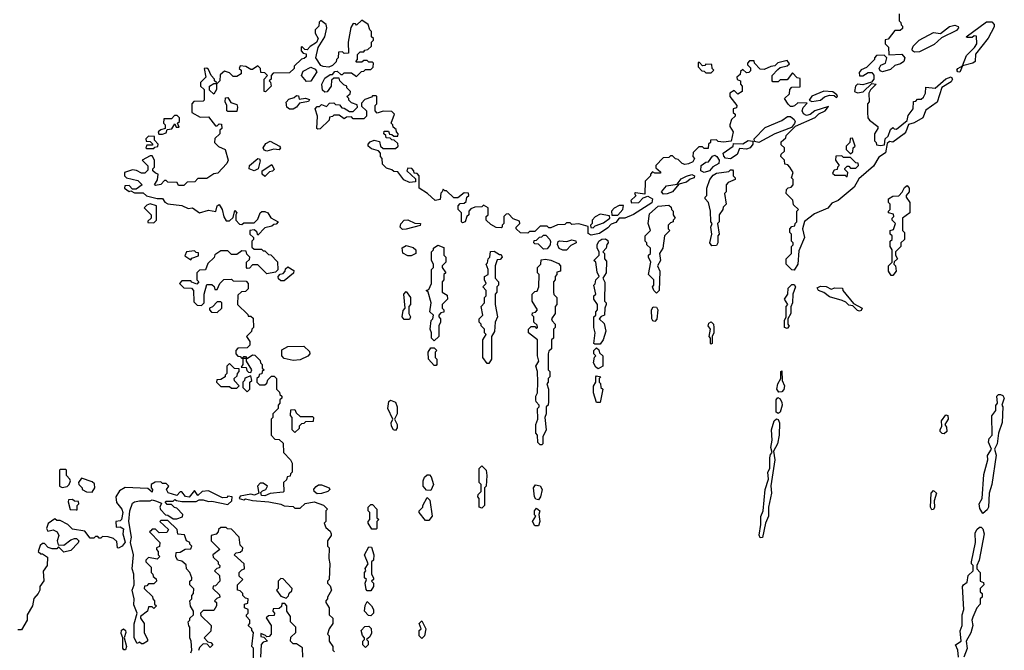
# Model space of a CAD drawing. Extents: x 2640764 to 2777785, y 718840 to 815082.
# Tile 141 of 148: x 2740995 to 2746576, y 793103 to 796682. Entities that reach past the tile are written whole.
import ezdxf

# ---------------------------------------------------------------- set-up
doc = ezdxf.new("R2010")
doc.units = 0

msp = doc.modelspace()

# ---------------------------------------------------------------- linework, layer by layer
at = {"layer": '0CON10XD'}
for points in [[(2744810, 795875), (2744787, 795863), (2744765, 795860), (2744750, 795865), (2744728.3, 795888.3), (2744711.7, 795891.7), (2744695, 795910), (2744685, 795910), (2744675, 795900), (2744641.7, 795898.3), (2744600, 795855), (2744601.7, 795841.7), (2744628.3, 795818.3), (2744628.3, 795811.7), (2744595, 795810), (2744581.7, 795818.3), (2744570, 795805), (2744570, 795795), (2744540, 795765), (2744538.3, 795691.7), (2744485, 795700), (2744480, 795695), (2744487, 795683), (2744460, 795655), (2744463, 795643), (2744505, 795643.8), (2744530, 795670), (2744555, 795680), (2744582.5, 795665), (2744578.3, 795641.7), (2744474.4, 795575.6), (2744425, 795555.8), (2744393.6, 795556.4), (2744375, 795531.2), (2744347.7, 795522.3), (2744329.4, 795500.6), (2744281.2, 795468.8), (2744235, 795460), (2744218.3, 795468.3), (2744218.3, 795508.3), (2744165, 795522.5), (2744125, 795520), (2744115, 795530), (2744095, 795530), (2744085, 795520), (2744043, 795517), (2744005, 795500), (2743995, 795500), (2743985, 795510), (2743945, 795510), (2743915, 795480), (2743885, 795480), (2743875, 795470), (2743833, 795473), (2743810, 795495), (2743810, 795505), (2743830, 795525), (2743828.3, 795538.3), (2743791.7, 795551.7), (2743765, 795580), (2743751.7, 795578.3), (2743740, 795565), (2743740, 795525), (2743730, 795515), (2743730, 795505), (2743725, 795500), (2743695, 795502.5), (2743665, 795520), (2743640, 795545), (2743640, 795565), (2743650, 795575), (2743650, 795615), (2743625, 795630), (2743615, 795620), (2743575, 795617.5), (2743551.7, 795608.3), (2743540, 795595), (2743540, 795575), (2743530, 795565), (2743520, 795535), (2743505, 795530), (2743500, 795535), (2743500, 795585), (2743480, 795605), (2743480, 795625), (2743491.7, 795638.3), (2743515, 795640), (2743525, 795650), (2743530, 795675), (2743540, 795685), (2743538.3, 795698.3), (2743515, 795700), (2743478.3, 795671.7), (2743455, 795670), (2743415, 795710), (2743405, 795710), (2743395, 795720), (2743390, 795705), (2743383, 795697), (2743378.3, 795661.7), (2743350, 795655), (2743306.4, 795696.4), (2743260, 795725), (2743260, 795795), (2743248.3, 795808.3), (2743231.7, 795811.7), (2743230, 795825), (2743218.3, 795838.3), (2743195, 795840), (2743190, 795825), (2743238.3, 795778.3), (2743238.3, 795761.7), (2743205, 795757.5), (2743173, 795773), (2743138.3, 795818.3), (2743115, 795820), (2743105, 795830), (2743075, 795840), (2743051.7, 795861.7), (2743050, 795895), (2743040, 795905), (2743040, 795925), (2743028.3, 795938.3), (2742988.3, 795948.3), (2742970, 795965), (2742970, 795975), (2742981.7, 795988.3), (2743005, 795997.5), (2743035, 795990), (2743040, 795965), (2743055, 795950), (2743125, 795950), (2743140, 795965), (2743138.3, 795978.3), (2743118.3, 795998.3), (2743105, 796000), (2743095, 796010), (2743071.7, 796011.7), (2743070, 796025), (2743060, 796035), (2743061.7, 796048.3), (2743085, 796050), (2743091.7, 796031.7), (2743105, 796030), (2743115, 796020), (2743138.3, 796021.7), (2743140, 796035), (2743130, 796045), (2743128.3, 796058.3), (2743111.7, 796071.7), (2743110, 796085), (2743100, 796095), (2743120, 796145), (2743105, 796160), (2743055, 796162.5), (2743021.7, 796151.7), (2743010, 796165), (2743010, 796195), (2743020, 796205), (2743020, 796245), (2743015, 796250), (2742995, 796250), (2742988.3, 796241.7), (2742951.7, 796228.3), (2742931.7, 796208.3), (2742931.7, 796191.7), (2742960, 796165), (2742960, 796135), (2742945, 796120), (2742885, 796120), (2742875, 796130), (2742848.3, 796128.3), (2742835, 796120), (2742805, 796140), (2742775, 796140), (2742768.3, 796131.7), (2742751.7, 796128.3), (2742748.3, 796111.7), (2742698.3, 796061.7), (2742685, 796060), (2742680, 796065), (2742682.5, 796135), (2742670, 796175), (2742681.7, 796188.3), (2742695, 796190), (2742705, 796200), (2742735, 796190), (2742751.7, 796208.3), (2742775, 796210), (2742785, 796200), (2742808.3, 796198.3), (2742821.7, 796181.7), (2742835, 796180), (2742865, 796160), (2742885, 796160), (2742910, 796185), (2742908.3, 796198.3), (2742875, 796210), (2742860, 796225), (2742860, 796235), (2742850, 796245), (2742868.3, 796261.7), (2742870, 796275), (2742850, 796295), (2742850, 796305), (2742831.7, 796311.7), (2742810, 796335), (2742805, 796350), (2742775, 796350), (2742761.7, 796338.3), (2742760, 796305), (2742738.3, 796271.7), (2742725, 796270), (2742711.7, 796281.7), (2742707.5, 796315), (2742725, 796350), (2742755, 796370), (2742768.3, 796371.7), (2742781.7, 796388.3), (2742795, 796390), (2742815, 796370), (2742825, 796370), (2742835, 796380), (2742875, 796380), (2742905, 796360), (2742931.7, 796388.3), (2742945, 796390), (2742955, 796400), (2742985, 796400), (2742998.3, 796411.7), (2743000, 796435), (2742995, 796440), (2742975, 796440), (2742965, 796450), (2742945, 796450), (2742935, 796440), (2742905, 796440), (2742900, 796445), (2742910, 796455), (2742910, 796485), (2742925, 796500), (2742945, 796500), (2742951.7, 796508.3), (2742968.3, 796511.7), (2742988.3, 796531.7), (2742990, 796555), (2743000, 796565), (2743000, 796575), (2742990, 796585), (2742990, 796615), (2742980, 796625), (2742970, 796655), (2742935, 796680), (2742905, 796650), (2742898.3, 796658.3), (2742885, 796660), (2742873, 796637), (2742857.5, 796555), (2742858.3, 796491.7), (2742835, 796490), (2742825, 796500), (2742801.7, 796498.3), (2742800, 796465), (2742790, 796455), (2742788.3, 796441.7), (2742768.3, 796421.7), (2742746.7, 796413.3), (2742715, 796415.7), (2742702.1, 796422.1), (2742673.3, 796465), (2742686.7, 796523.3), (2742723.8, 796585), (2742736.2, 796635), (2742732.5, 796655), (2742702.5, 796677.5), (2742693, 796667), (2742690, 796645), (2742670, 796625), (2742670, 796605), (2742687.5, 796575), (2742678.3, 796551.7), (2742640.7, 796529.3), (2742625, 796510), (2742611.7, 796511.7), (2742595, 796530), (2742590, 796525), (2742590, 796505), (2742601.7, 796491.7), (2742618.3, 796488.3), (2742618.3, 796471.7), (2742608.3, 796461.7), (2742591.7, 796458.3), (2742551.7, 796418.3), (2742550, 796405), (2742525, 796380), (2742431.7, 796378.3), (2742420, 796365), (2742420, 796345), (2742410, 796335), (2742417, 796327), (2742420, 796305), (2742388.3, 796271.7), (2742380, 796275), (2742380, 796345), (2742400, 796365), (2742385, 796380), (2742361.7, 796381.7), (2742360, 796405), (2742345, 796420), (2742315, 796400), (2742305, 796400), (2742277, 796417), (2742245, 796420), (2742240, 796405), (2742250, 796395), (2742250, 796375), (2742225, 796360), (2742205, 796360), (2742185, 796380), (2742155, 796390), (2742131.7, 796368.3), (2742130, 796335), (2742110, 796315), (2742110, 796285), (2742095, 796260), (2742071.7, 796281.7), (2742070, 796305), (2742095, 796320), (2742110, 796320), (2742110, 796325), (2742100, 796335), (2742100, 796345), (2742080, 796365), (2742065, 796400), (2742055, 796407.5), (2742040, 796405), (2742050, 796355), (2742020, 796325), (2742020, 796305), (2742040, 796285), (2742040, 796225), (2742035, 796220), (2741981.7, 796218.3), (2741970, 796205), (2741970, 796155), (2742018.3, 796128.3), (2742065, 796130), (2742105, 796080), (2742115, 796080), (2742125, 796090), (2742138.3, 796088.3), (2742140, 796065), (2742130, 796055), (2742130, 796035), (2742101.7, 796008.3), (2742100, 795985), (2742121.7, 795961.7), (2742160, 795945), (2742177.5, 795885), (2742170, 795865), (2742118.3, 795811.7), (2742095, 795807.5), (2742055, 795780), (2742005, 795780), (2741988.3, 795761.7), (2741945, 795760), (2741925, 795740), (2741895, 795740), (2741887, 795757), (2741835, 795760), (2741825, 795770), (2741815, 795770), (2741795, 795747.5), (2741765, 795740), (2741760, 795745), (2741777, 795773), (2741780, 795805), (2741765, 795810), (2741750, 795825), (2741750, 795835), (2741760, 795845), (2741760, 795885), (2741745, 795910), (2741735, 795910), (2741690, 795885), (2741721.7, 795851.7), (2741721.7, 795828.3), (2741705, 795810), (2741685, 795810), (2741656.4, 795826.4), (2741635, 795830), (2741590, 795815), (2741590, 795795), (2741600, 795785), (2741665, 795770), (2741690, 795745), (2741655, 795720), (2741635, 795720), (2741615, 795740), (2741591.7, 795738.3), (2741590, 795725), (2741615, 795707.5), (2741625, 795710), (2741645, 795700), (2741695, 795700), (2741713, 795683), (2741775, 795667.5), (2741805, 795667.5), (2741817, 795647), (2741835, 795637.5), (2741915, 795627.5), (2741950.7, 795610.7), (2741975, 795613.3), (2742015, 795586.7), (2742065, 795600.8), (2742107, 795593), (2742113.8, 795625), (2742125, 795632.5), (2742143.3, 795605), (2742153, 795563), (2742165, 795540), (2742185, 795540), (2742205, 795560)], [(2745980, 796715), (2745980, 796675), (2745990, 796665), (2745991.7, 796651.7), (2746000, 796645), (2745998.3, 796631.7), (2745985, 796620), (2745955, 796620), (2745918.3, 796571.7), (2745901.7, 796568.3), (2745900, 796545), (2745920, 796525), (2745921.7, 796481.7), (2745995, 796486.7), (2746012, 796465), (2746006.2, 796445), (2745988.1, 796431.9), (2745955, 796421.2), (2745931.2, 796398.8), (2745885, 796386.2), (2745872, 796392), (2745866.7, 796405), (2745876.2, 796423.8), (2745902.5, 796435), (2745910, 796465), (2745895, 796480), (2745851.7, 796478.3), (2745840, 796465), (2745840, 796455), (2745795, 796410), (2745765, 796397.5), (2745753, 796383), (2745755, 796362.5), (2745775, 796363.3), (2745805, 796382.5), (2745825, 796382.5), (2745836.4, 796366.4), (2745836.2, 796343.8), (2745823, 796327), (2745775, 796312.5), (2745745, 796316.2), (2745732, 796305), (2745727.5, 796275), (2745745, 796267.5), (2745777, 796273), (2745825, 796320), (2745850, 796315), (2745817, 796283), (2745807.5, 796265), (2745810, 796215), (2745800, 796205), (2745800, 796155), (2745803.3, 796125), (2745811.7, 796111.7), (2745860, 796075), (2745860, 796065), (2745840, 796035), (2745840, 795995), (2745850, 795985), (2745851.7, 795971.7), (2745875, 795967.5), (2745897.5, 795972.5), (2745900, 796005), (2745918.3, 796021.7), (2745931.7, 796058.3), (2745945, 796070), (2745951.7, 796061.7), (2745965, 796060), (2746025, 796110), (2746031.7, 796138.3), (2746060, 796175), (2746061.7, 796218.3), (2746075, 796220), (2746085, 796230), (2746105, 796230), (2746118.3, 796241.7), (2746130, 796265), (2746131.7, 796298.3), (2746185, 796292.5), (2746243.9, 796346.1), (2746275, 796356.7), (2746282.5, 796345), (2746275, 796330), (2746223, 796297), (2746195.4, 796214.6), (2746132.1, 796167.9), (2746114, 796125), (2746065, 796096), (2746033.3, 796086.7), (2746018.8, 796045), (2746008.8, 796035), (2745945, 795987.5), (2745925, 795990), (2745911.7, 795978.3), (2745903, 795927), (2745865, 795902.5), (2745835, 795850), (2745750.8, 795779.2), (2745725, 795731.2), (2745635, 795656.7), (2745599.5, 795640.5), (2745575, 795612), (2745500, 795580), (2745443.3, 795536.7), (2745432.5, 795495), (2745443.3, 795445), (2745410.7, 795369.3), (2745406.7, 795295), (2745385, 795260), (2745371.7, 795261.7), (2745340, 795295), (2745340, 795325), (2745370, 795355), (2745370, 795395), (2745380, 795405), (2745380, 795415), (2745370, 795425), (2745370, 795465), (2745360, 795475), (2745360, 795495), (2745371.7, 795508.3), (2745388.3, 795511.7), (2745390, 795525), (2745400, 795535), (2745400, 795595), (2745410, 795605), (2745381.7, 795631.7), (2745378.3, 795658.3), (2745340, 795695), (2745341.7, 795718.3), (2745351.7, 795728.3), (2745368.3, 795731.7), (2745380, 795745), (2745380, 795775), (2745370, 795785), (2745380, 795815), (2745360, 795845), (2745348.3, 795858.3), (2745331.7, 795861.7), (2745330, 795885), (2745310, 795905), (2745311.7, 795918.3), (2745330, 795935), (2745330, 795955), (2745311.7, 795971.7), (2745311.7, 795988.3), (2745338.3, 796011.7), (2745340, 796025), (2745391.7, 796078.3), (2745505, 796127.5), (2745525, 796147.5), (2745560, 796165), (2745580, 796190), (2745502.5, 796165), (2745476.2, 796143.8), (2745455, 796138.8), (2745438, 796148), (2745431.2, 796165), (2745436.2, 796183.8), (2745458.3, 796208.3), (2745405, 796210), (2745387, 796193), (2745375, 796190), (2745365, 796190), (2745351.7, 796201.7), (2745330, 796235), (2745358.3, 796261.7), (2745360, 796285), (2745371.7, 796298.3), (2745418.3, 796301.7), (2745418.3, 796348.3), (2745401.7, 796351.7), (2745375, 796380), (2745345, 796340), (2745305, 796340), (2745295, 796330), (2745265, 796330), (2745260, 796335), (2745260, 796365), (2745291.7, 796398.3), (2745305, 796410), (2745345, 796420), (2745358.3, 796431.7), (2745345, 796450), (2745293, 796437), (2745275, 796420), (2745253, 796417), (2745215, 796400), (2745191.7, 796401.7), (2745160, 796435), (2745158.3, 796448.3), (2745131.7, 796448.3), (2745120, 796435), (2745120, 796425), (2745138.3, 796408.3), (2745138.3, 796391.7), (2745128.3, 796381.7), (2745115, 796380), (2745095, 796400), (2745081.7, 796388.3), (2745078.3, 796371.7), (2745060, 796355), (2745061.7, 796341.7), (2745080, 796335), (2745080, 796315), (2745090, 796305), (2745090, 796275), (2745065, 796260), (2745045, 796280), (2745020, 796265), (2745020, 796245), (2745060, 796195), (2745058.3, 796181.7), (2745040, 796175), (2745040, 796155), (2745050, 796145), (2745050, 796135), (2745030, 796115), (2745020, 796085), (2745020, 796075), (2745040, 796045), (2745028.3, 795991.7), (2744985, 795987.5), (2744955, 795990), (2744945, 796000), (2744911.7, 795998.3), (2744910, 795985), (2744900, 795975), (2744898.3, 795951.7), (2744875, 795950), (2744865, 795960), (2744845, 795960), (2744811.7, 795928.3), (2744810, 795905), (2744820, 795895), (2744810, 795875)], [(2746325, 796383.8), (2746312.5, 796385), (2746307.5, 796395), (2746313.3, 796405), (2746340, 796420), (2746361.7, 796478.3), (2746406.7, 796523.3), (2746420, 796545), (2746418.3, 796588.3), (2746405, 796590), (2746395, 796580), (2746365, 796580), (2746360, 796585), (2746475, 796669.2), (2746505, 796669.4), (2746518.1, 796655), (2746519.1, 796640.9), (2746485, 796576.7), (2746413.8, 796486.2), (2746412, 796445), (2746397.5, 796435), (2746340, 796420), (2746325, 796383.8)], [(2746067.7, 796497.7), (2746056.7, 796505), (2746053.8, 796515), (2746058.8, 796531.2), (2746093.8, 796566.2), (2746175, 796608.8), (2746215, 796603.3), (2746266, 796644), (2746295, 796651.2), (2746313.8, 796643.8), (2746316.7, 796635), (2746305, 796620), (2746220.3, 796579.7), (2746178.7, 796541.3), (2746095, 796500), (2746067.7, 796497.7)], [(2742621.7, 796331.7), (2742592.5, 796365), (2742601.2, 796388.8), (2742645, 796412), (2742670.5, 796400.5), (2742680, 796385), (2742645, 796332.5), (2742621.7, 796331.7)], [(2744915, 796380), (2744930, 796395), (2744920, 796405), (2744918.3, 796428.3), (2744885, 796430), (2744878.3, 796421.7), (2744865, 796420), (2744848.3, 796438.3), (2744841.7, 796438.3), (2744840, 796415), (2744861.7, 796391.7), (2744875, 796390), (2744885, 796380), (2744915, 796380)], [(2745485, 796217.5), (2745535, 796224.2), (2745556.4, 796243.6), (2745585, 796253.3), (2745611.7, 796251.7), (2745625, 796240), (2745630, 796245), (2745627.5, 796255), (2745605, 796272.5), (2745553, 796277), (2745485, 796247.5), (2745470, 796225), (2745485, 796217.5)], [(2742225, 796160), (2742175, 796160), (2742170, 796165), (2742170, 796195), (2742160, 796215), (2742161.7, 796238.3), (2742175, 796240), (2742191.7, 796211.7), (2742225, 796200), (2742230, 796185), (2742225, 796160)], [(2742545, 796174.2), (2742524.4, 796174.4), (2742509.2, 796185), (2742506.1, 796213.9), (2742520, 796230), (2742550, 796240), (2742565, 796252.5), (2742575, 796250), (2742580, 796230), (2742615, 796236.7), (2742638.3, 796228.3), (2742631.7, 796218.3), (2742581.7, 796208.3), (2742564.4, 796185.6), (2742545, 796174.2)], [(2741805, 796032.5), (2741825, 796040), (2741831.7, 796058.3), (2741858.3, 796061.7), (2741875, 796090), (2741881.7, 796071.7), (2741898.3, 796071.7), (2741890, 796095), (2741900, 796105), (2741900, 796125), (2741888.3, 796138.3), (2741871.7, 796138.3), (2741855, 796120), (2741811.7, 796118.3), (2741810, 796095), (2741820, 796085), (2741820, 796065), (2741795, 796057.5), (2741780, 796045), (2741783, 796033), (2741805, 796032.5)], [(2745185, 795984), (2745160, 795990), (2745158.8, 796005), (2745220.8, 796069.2), (2745315, 796110), (2745347.7, 796132.3), (2745365, 796132), (2745385.8, 796115.8), (2745391.2, 796105), (2745387.5, 796092.5), (2745370, 796070), (2745275, 796034), (2745185, 795984)], [(2741755, 795950), (2741761.7, 795958.3), (2741778.3, 795961.7), (2741780, 795975), (2741758.3, 795998.3), (2741758.3, 796018.3), (2741725, 796020), (2741710, 796005), (2741711.7, 795991.7), (2741735, 795990), (2741750, 795975), (2741745, 795970), (2741715, 795970), (2741710, 795955), (2741715, 795950), (2741755, 795950)], [(2745705, 795920), (2745718.3, 795931.7), (2745720, 795955), (2745730, 795965), (2745715, 796010), (2745701.7, 796008.3), (2745700, 795985), (2745680, 795965), (2745680, 795945), (2745705, 795920)], [(2742395, 795935.7), (2742381.1, 795941.1), (2742375.7, 795955), (2742390.8, 795979.2), (2742415, 795992.5), (2742467.5, 795965), (2742472.5, 795955), (2742465, 795942.5), (2742435, 795946.7), (2742395, 795935.7)], [(2745025, 795892.5), (2744996.5, 795896.5), (2744987, 795907), (2744983.3, 795925), (2745040, 795965), (2745041.7, 795978.3), (2745095, 795976.7), (2745125, 795996.2), (2745151.7, 795991.7), (2745150, 795975), (2745135.6, 795954.4), (2745115, 795948), (2745075, 795950), (2745062.5, 795917.5), (2745025, 795892.5)], [(2742325, 795823.8), (2742296.7, 795835), (2742298, 795855), (2742345, 795893.3), (2742355, 795892.5), (2742358.3, 795881.7), (2742347.5, 795835), (2742325, 795823.8)], [(2744875, 795814), (2744856.2, 795825), (2744857.5, 795855), (2744885, 795872.5), (2744900, 795875), (2744921.7, 795908.3), (2744935, 795912.5), (2744946.4, 795906.4), (2744960, 795885), (2744958, 795865), (2744924.1, 795845.9), (2744906, 795824), (2744875, 795814)], [(2745685, 795790), (2745690, 795815), (2745671.7, 795831.7), (2745671.7, 795838.3), (2745685, 795850), (2745695, 795850), (2745705, 795840), (2745735, 795840), (2745750, 795855), (2745748.3, 795868.3), (2745735, 795870), (2745705, 795900), (2745665, 795900), (2745655, 795910), (2745621.7, 795908.3), (2745620, 795885), (2745640, 795855), (2745630, 795845), (2745628.3, 795831.7), (2745611.7, 795828.3), (2745601.7, 795811.7), (2745615, 795800), (2745675, 795800), (2745685, 795790)], [(2742385, 795792.5), (2742370, 795805), (2742370, 795825), (2742425, 795860), (2742438.3, 795831.7), (2742428.3, 795821.7), (2742411.7, 795818.3), (2742385, 795792.5)], [(2744645, 795691.2), (2744632.5, 795705), (2744661.4, 795738.6), (2744721.7, 795748.3), (2744745, 795778.8), (2744775, 795793.8), (2744805, 795803.3), (2744820, 795795), (2744817.5, 795785), (2744795, 795777.5), (2744775, 795760), (2744731.7, 795748.3), (2744695.6, 795704.4), (2744665, 795694), (2744645, 795691.2)], [(2744918.3, 795398.3), (2744907.5, 795415), (2744917.5, 795465), (2744912.5, 795505), (2744920, 795525), (2744912.5, 795535), (2744910, 795595), (2744900, 795645), (2744880, 795665), (2744880, 795675), (2744890, 795685), (2744890, 795725), (2744907.5, 795775), (2744925, 795800), (2744945, 795811.2), (2745015, 795820), (2745025, 795830), (2745035, 795830), (2745040, 795825), (2745040, 795795), (2745050, 795785), (2745050, 795775), (2745011.7, 795758.3), (2745000, 795745), (2745000, 795705), (2744990, 795695), (2745000, 795635), (2744981.7, 795618.3), (2744980, 795605), (2744960, 795575), (2744960, 795535), (2744950, 795525), (2744960, 795465), (2744952.5, 795455), (2744952.5, 795415), (2744945, 795400), (2744918.3, 795398.3)], [(2745945, 795230), (2745935, 795230), (2745920, 795255), (2745920, 795285), (2745940, 795305), (2745940, 795375), (2745930, 795395), (2745930, 795425), (2745940, 795435), (2745940, 795455), (2745930, 795465), (2745930, 795485), (2745948.3, 795491.7), (2745960, 795525), (2745940, 795545), (2745940, 795555), (2745950, 795565), (2745948.3, 795578.3), (2745920, 795585), (2745920, 795595), (2745930, 795605), (2745930, 795635), (2745920, 795645), (2745920, 795665), (2745945, 795680), (2745978.3, 795681.7), (2745997.5, 795702.5), (2746010.7, 795729.3), (2746025, 795740), (2746037.5, 795725), (2746037.5, 795705), (2746020, 795685), (2746020, 795675), (2746040, 795645), (2746040, 795585), (2746000, 795555), (2746000, 795485), (2746010, 795475), (2746010, 795435), (2745990, 795415), (2745990, 795395), (2745960, 795365), (2745960, 795345), (2745970, 795325), (2745951.7, 795308.3), (2745950, 795295), (2745960, 795285), (2745962.5, 795255), (2745945, 795230)], [(2741755, 795530), (2741770, 795545), (2741770, 795625), (2741735, 795637.5), (2741715, 795630), (2741700, 795615), (2741740, 795575), (2741740, 795555), (2741721.7, 795538.3), (2741721.7, 795531.7), (2741755, 795530)], [(2744351.7, 795571.7), (2744385, 795572.5), (2744413.3, 795605), (2744418.3, 795628.3), (2744393, 795627), (2744365, 795612.5), (2744350, 795595), (2744351.7, 795571.7)], [(2744605, 795130), (2744590, 795145), (2744582.5, 795165), (2744590, 795175), (2744590, 795205), (2744560, 795235), (2744572.5, 795305), (2744560, 795335), (2744560, 795345), (2744570, 795355), (2744570, 795385), (2744550, 795405), (2744550, 795415), (2744540, 795425), (2744540, 795455), (2744570, 795485), (2744557.5, 795525), (2744565, 795580), (2744615, 795623.3), (2744675, 795630), (2744688.3, 795618.3), (2744690, 795605), (2744700, 795595), (2744700, 795575), (2744710, 795555), (2744700, 795545), (2744700, 795535), (2744685, 795530), (2744670, 795515), (2744670, 795495), (2744680, 795485), (2744650, 795455), (2744640, 795385), (2744622.5, 795355), (2744627.5, 795315), (2744610, 795285), (2744623.3, 795255), (2744620, 795145), (2744605, 795130)], [(2742205, 795560), (2742215, 795600), (2742226.7, 795585), (2742220, 795575), (2742220, 795545), (2742241.7, 795521.7), (2742255, 795520), (2742265, 795530), (2742325, 795530), (2742345, 795550), (2742357.5, 795585), (2742366.7, 795593.3), (2742385, 795594), (2742401.2, 795585), (2742417.7, 795557.7), (2742460, 795535), (2742448.3, 795521.7), (2742435, 795520), (2742425, 795510), (2742385, 795500), (2742345, 795460), (2742338.3, 795478.3), (2742325, 795490), (2742300, 795485), (2742300, 795465), (2742320, 795445), (2742320, 795435), (2742310, 795425), (2742311.7, 795391.7), (2742325, 795380), (2742365, 795380), (2742375, 795370), (2742385, 795370), (2742405, 795350), (2742418.3, 795348.3), (2742457, 795307), (2742458.3, 795261.7), (2742445, 795250), (2742395, 795240), (2742345, 795290), (2742315, 795290), (2742298.3, 795271.7), (2742285, 795270), (2742280, 795275), (2742280, 795305), (2742298.3, 795321.7), (2742300, 795335), (2742281.7, 795351.7), (2742278.3, 795368.3), (2742255, 795370), (2742225, 795350), (2742195, 795350), (2742175, 795370), (2742135, 795370), (2742101.7, 795348.3), (2742098.3, 795331.7), (2742061.7, 795298.3), (2742048.3, 795261.7), (2742015, 795260), (2742000, 795245), (2742000, 795205), (2742010, 795195), (2741998.3, 795181.7), (2741971.7, 795191.7), (2741965, 795200), (2741915, 795200), (2741900, 795185), (2741925, 795160), (2741968.3, 795158.3), (2741980, 795145), (2741981.7, 795081.7), (2742001.7, 795061.7), (2742025, 795060), (2742040, 795075), (2742040, 795125), (2742055, 795180), (2742085, 795180), (2742098.3, 795168.3), (2742101.7, 795151.7), (2742115, 795150), (2742130, 795185), (2742153, 795207), (2742195, 795210), (2742205, 795200), (2742278.3, 795198.3), (2742290, 795185), (2742290, 795155), (2742275, 795140), (2742251.7, 795138.3), (2742231.7, 795118.3), (2742230, 795065), (2742288.3, 795008.3), (2742290, 795000), (2742305, 795000), (2742318.3, 794988.3), (2742320, 794935), (2742310, 794925), (2742308.3, 794911.7), (2742280, 794885), (2742300, 794855), (2742300, 794835), (2742285, 794820), (2742231.7, 794818.3), (2742220, 794805), (2742220, 794785), (2742231.7, 794771.7), (2742245, 794770), (2742255, 794760), (2742265, 794770), (2742275, 794770), (2742285, 794760), (2742315, 794780), (2742328.3, 794778.3), (2742358.3, 794748.3), (2742360, 794735), (2742370, 794725), (2742370, 794705), (2742380, 794695), (2742370, 794685), (2742368.3, 794671.7), (2742351.7, 794668.3), (2742350, 794655), (2742340, 794645), (2742340, 794625), (2742355, 794610), (2742385, 794610), (2742395, 794620), (2742401.7, 794638.3), (2742421.7, 794658.3), (2742438.3, 794658.3), (2742450, 794645), (2742450, 794585), (2742468.3, 794568.3), (2742470, 794555), (2742480, 794545), (2742480, 794535), (2742470, 794525), (2742470, 794505), (2742460, 794495), (2742460, 794475), (2742430, 794445), (2742430, 794425), (2742420, 794415), (2742420, 794325), (2742441.7, 794301.7), (2742465, 794300), (2742488.3, 794278.3), (2742490, 794225), (2742530, 794185), (2742540, 794165), (2742540, 794115), (2742530, 794105), (2742528.3, 794091.7), (2742511.7, 794088.3), (2742508.3, 794071.7), (2742490, 794055), (2742492.5, 794005), (2742488.3, 794001.7), (2742415, 793993.3), (2742385, 793980), (2742365, 793982.5), (2742361.7, 793998.3), (2742371.2, 794008.8), (2742390, 794015), (2742400, 794035), (2742375, 794052.5), (2742358.3, 794051.7), (2742342.5, 794035), (2742350, 793995), (2742326.4, 793983.6), (2742305, 793988.8), (2742245, 793977.5), (2742240, 793965), (2742265, 793957.5), (2742275, 793962.5), (2742315, 793953.3), (2742406.4, 793946.4), (2742475, 793932.5), (2742495, 793922.5), (2742545, 793920), (2742555, 793910), (2742585, 793910), (2742613, 793937), (2742665, 793946), (2742717, 793927), (2742740, 793905), (2742730, 793895), (2742730, 793835), (2742720, 793825), (2742730, 793800), (2742755, 793780), (2742760, 793765), (2742760, 793755), (2742740, 793725), (2742740, 793695), (2742750, 793685), (2742747.5, 793625), (2742752.5, 793595), (2742750, 793505), (2742740, 793495), (2742740, 793485), (2742755, 793470), (2742762.5, 793445), (2742740, 793405), (2742740, 793395), (2742730, 793385), (2742730, 793375), (2742750, 793345), (2742750, 793305), (2742770, 793285), (2742770, 793255), (2742750, 793225), (2742740, 793195), (2742750, 793185), (2742750, 793155), (2742770, 793125), (2742770, 793105), (2742780, 793095)], [(2744245, 795500), (2744257.5, 795512.5), (2744305, 795528.8), (2744340, 795555), (2744338.3, 795568.3), (2744285, 795577.5), (2744257, 795563), (2744240, 795545), (2744240, 795525), (2744230, 795515), (2744231.7, 795501.7), (2744245, 795500)], [(2743165, 795492), (2743152, 795505), (2743155.7, 795524.3), (2743175, 795543.8), (2743195, 795546.7), (2743235, 795526.7), (2743267.5, 795525), (2743265, 795513.8), (2743185, 795492.5), (2743165, 795492)], [(2743965, 795380), (2743935, 795407.5), (2743915, 795410), (2743910, 795415), (2743911.7, 795428.3), (2743925, 795430), (2743941.7, 795448.3), (2743955, 795450), (2743965, 795460), (2743978.3, 795458.3), (2744000, 795435), (2744003.3, 795423.3), (2744002, 795405), (2743985, 795382), (2743965, 795380)], [(2743215, 795342.5), (2743195, 795342.5), (2743167, 795357), (2743163.6, 795386.4), (2743185, 795400), (2743225, 795390), (2743240, 795375), (2743240, 795355), (2743215, 795342.5)], [(2743345, 794860), (2743330, 794875), (2743330, 794905), (2743322.5, 794925), (2743327.5, 794975), (2743337.5, 794985), (2743340, 795005), (2743320, 795025), (2743327.5, 795075), (2743310, 795135), (2743300, 795145), (2743315, 795150), (2743330, 795185), (2743330, 795265), (2743340, 795275), (2743340, 795295), (2743330, 795315), (2743330, 795365), (2743340, 795375), (2743340, 795385), (2743365, 795402.5), (2743398.3, 795388.3), (2743400, 795345), (2743410, 795335), (2743410, 795305), (2743390, 795285), (2743390, 795275), (2743410, 795245), (2743400, 795235), (2743400, 795205), (2743390, 795195), (2743390, 795135), (2743418.3, 795118.3), (2743420, 795095), (2743390, 795065), (2743390, 795045), (2743400, 795035), (2743398.3, 795021.7), (2743381.7, 795018.3), (2743370, 795005), (2743370, 794995), (2743380, 794985), (2743380, 794965), (2743370, 794945), (2743370, 794885), (2743345, 794860)], [(2744073.2, 795373.2), (2744053.3, 795383.3), (2744043, 795407), (2744047, 795423), (2744055, 795427.5), (2744096.7, 795423.3), (2744125, 795432.5), (2744147.7, 795427.7), (2744150, 795415), (2744118.8, 795401.2), (2744095, 795374.2), (2744073.2, 795373.2)], [(2744285, 794840), (2744255, 794840), (2744250, 794845), (2744256.7, 794905), (2744250, 794935), (2744250, 794995), (2744260, 795005), (2744260, 795025), (2744270, 795035), (2744270, 795065), (2744250, 795095), (2744250, 795115), (2744260, 795125), (2744250, 795175), (2744257, 795183), (2744260, 795205), (2744280, 795225), (2744268.3, 795248.3), (2744260, 795305), (2744250, 795315), (2744280, 795345), (2744280, 795365), (2744267.5, 795385), (2744267.5, 795405), (2744277.5, 795425), (2744295, 795436.7), (2744315, 795437.5), (2744328.3, 795428.3), (2744330, 795415), (2744323, 795407), (2744320, 795385), (2744300, 795365), (2744310, 795355), (2744310, 795325), (2744321.7, 795311.7), (2744320, 795245), (2744300, 795215), (2744311.7, 795191.7), (2744310, 795085), (2744320, 795075), (2744320, 795065), (2744312.5, 795045), (2744310, 795005), (2744291.7, 794998.3), (2744280, 794985), (2744308.3, 794958.3), (2744317.5, 794915), (2744302.5, 794865), (2744285, 794840)], [(2741965, 795320), (2741971.7, 795328.3), (2742008.3, 795341.7), (2742008.3, 795358.3), (2741995, 795360), (2741985, 795370), (2741940, 795365), (2741931.7, 795341.7), (2741965, 795320)], [(2743655, 794730), (2743645, 794730), (2743620, 794765), (2743620, 794865), (2743640, 794895), (2743630, 794905), (2743630, 794925), (2743610, 794945), (2743610, 794955), (2743600, 794965), (2743600, 794985), (2743620, 795005), (2743610, 795055), (2743630, 795075), (2743630, 795105), (2743640, 795115), (2743640, 795145), (2743620, 795165), (2743640, 795185), (2743630, 795205), (2743630, 795225), (2743650, 795235), (2743650, 795265), (2743640, 795295), (2743647, 795303), (2743650, 795325), (2743660, 795335), (2743663.3, 795366.7), (2743685, 795367.5), (2743715, 795350), (2743725, 795350), (2743730, 795335), (2743718.3, 795321.7), (2743701.7, 795318.3), (2743690, 795285), (2743690, 795215), (2743710, 795195), (2743710, 795175), (2743700, 795165), (2743700, 795135), (2743690, 795125), (2743690, 795065), (2743702.5, 794995), (2743690, 794965), (2743687, 794913), (2743670, 794885), (2743670, 794755), (2743655, 794730)], [(2742495, 795200), (2742475, 795200), (2742461.7, 795211.7), (2742460, 795225), (2742471.7, 795238.3), (2742488.3, 795241.7), (2742500, 795255), (2742501.7, 795268.3), (2742515, 795280), (2742548.3, 795258.3), (2742547, 795243), (2742495, 795200)], [(2743955, 794270), (2743945, 794270), (2743931.7, 794281.7), (2743930, 794325), (2743920, 794335), (2743920, 794385), (2743932.5, 794415), (2743930, 794475), (2743940, 794485), (2743940, 794495), (2743923, 794513), (2743920, 794525), (2743920, 794545), (2743930, 794565), (2743932.5, 794625), (2743930, 794685), (2743920, 794715), (2743937.5, 794745), (2743930, 794775), (2743930, 794865), (2743880, 794905), (2743880, 794925), (2743895, 794940), (2743915, 794940), (2743925, 794930), (2743930, 794935), (2743928.3, 794948.3), (2743910, 794965), (2743910, 794995), (2743900, 795005), (2743901.7, 795018.3), (2743918.3, 795021.7), (2743930, 795035), (2743900, 795085), (2743900, 795125), (2743915, 795140), (2743928.3, 795141.7), (2743937.5, 795165), (2743940, 795235), (2743930, 795245), (2743930, 795275), (2743950, 795295), (2743951.7, 795318.3), (2743975, 795322.5), (2744005, 795317.5), (2744048.3, 795298.3), (2744060, 795285), (2744060, 795255), (2744040, 795250), (2744040, 795235), (2744030, 795225), (2744030, 795205), (2744020, 795195), (2744020, 795135), (2744023, 795123), (2744040, 795105), (2744040, 795065), (2744030, 795055), (2744030, 795015), (2744010, 794985), (2744013, 794973), (2744030, 794955), (2744030, 794935), (2744020, 794925), (2744020, 794875), (2744010, 794865), (2744010, 794815), (2743995, 794800), (2743990, 794785), (2743990, 794695), (2744000, 794685), (2744000, 794655), (2743990, 794645), (2743990, 794625), (2743982.5, 794615), (2743992.5, 794585), (2743992.5, 794515), (2743990, 794495), (2743980, 794485), (2743980, 794445), (2743972.5, 794425), (2743980, 794355), (2743960, 794315), (2743960, 794275), (2743955, 794270)], [(2745345, 794930), (2745330, 794935), (2745330, 794975), (2745340, 794995), (2745340, 795055), (2745350, 795065), (2745330, 795095), (2745350, 795125), (2745351.7, 795158.3), (2745371.7, 795178.3), (2745385, 795180), (2745392.5, 795165), (2745376.7, 795125), (2745376.2, 795075), (2745367, 795053), (2745366.2, 795015), (2745350, 794985), (2745350, 794955), (2745356.4, 794943.6), (2745345, 794930)], [(2745755, 795027.5), (2745745, 795032.5), (2745718.3, 795058.3), (2745695, 795062.5), (2745678.8, 795078.8), (2745658, 795088), (2745585, 795108.8), (2745554, 795134), (2745522.5, 795145), (2745515, 795160), (2745535, 795170), (2745567, 795167), (2745595, 795152.5), (2745615, 795160), (2745658.3, 795158.3), (2745660, 795145), (2745721.7, 795071.7), (2745770, 795045), (2745765, 795032.5), (2745755, 795027.5)], [(2743205, 794980), (2743175, 794980), (2743163.3, 794995), (2743168.3, 795031.7), (2743180, 795045), (2743173.3, 795125), (2743185, 795140), (2743210, 795105), (2743210, 795065), (2743200, 795055), (2743200, 795015), (2743210, 794995), (2743205, 794980)], [(2742115, 795020), (2742140, 795045), (2742140, 795075), (2742135, 795080), (2742115, 795080), (2742088.3, 795051.7), (2742070, 795045), (2742070, 795035), (2742081.7, 795021.7), (2742115, 795020)], [(2744595, 794970), (2744583.6, 794973.6), (2744577.5, 794985), (2744576.7, 795035), (2744585, 795052.5), (2744605, 795050), (2744612.5, 795035), (2744607, 794983), (2744595, 794970)], [(2744915, 794840), (2744910, 794845), (2744910, 794875), (2744902.5, 794885), (2744910, 794925), (2744897.5, 794945), (2744900.7, 794959.3), (2744915, 794967.5), (2744927.5, 794955), (2744930, 794935), (2744930, 794905), (2744920, 794885), (2744920, 794845), (2744915, 794840)], [(2742545, 794747.5), (2742495, 794760), (2742480, 794775), (2742481.7, 794808.3), (2742515, 794827.5), (2742605, 794830), (2742638.3, 794798.3), (2742640, 794785), (2742628.3, 794771.7), (2742585, 794752.5), (2742545, 794747.5)], [(2743355, 794720), (2743345, 794720), (2743312.5, 794755), (2743310, 794795), (2743325, 794820), (2743345, 794820), (2743360, 794805), (2743350, 794795), (2743350, 794765), (2743360, 794755), (2743360, 794725), (2743355, 794720)], [(2744275, 794700), (2744260.7, 794710.7), (2744247.5, 794735), (2744253, 794767), (2744260, 794775), (2744250, 794785), (2744250, 794805), (2744265, 794820), (2744278.3, 794808.3), (2744281.7, 794791.7), (2744300, 794775), (2744300, 794715), (2744275, 794700)], [(2742225, 794590), (2742240, 794605), (2742211.7, 794631.7), (2742210, 794645), (2742228.3, 794661.7), (2742230, 794675), (2742240, 794685), (2742240, 794700), (2742211.7, 794701.7), (2742185, 794730), (2742170, 794715), (2742170, 794675), (2742160, 794665), (2742160, 794655), (2742135, 794640), (2742111.7, 794638.3), (2742110, 794625), (2742135, 794600), (2742185, 794600), (2742195, 794590), (2742225, 794590)], [(2742305, 794680), (2742310, 794695), (2742280, 794745), (2742280, 794760), (2742260, 794760), (2742260, 794725), (2742250, 794710), (2742278.3, 794708.3), (2742281.7, 794691.7), (2742291.7, 794681.7), (2742305, 794680)], [(2742285, 794570), (2742300, 794585), (2742300, 794625), (2742310, 794635), (2742305, 794660), (2742271.7, 794648.3), (2742270, 794635), (2742260, 794625), (2742260, 794595), (2742285, 794570)], [(2744285, 794510), (2744265, 794510), (2744247.5, 794565), (2744248.3, 794601.7), (2744260, 794625), (2744260, 794655), (2744265, 794660), (2744290, 794655), (2744280, 794645), (2744280, 794625), (2744287.5, 794617.5), (2744290, 794595), (2744300, 794585), (2744285, 794510)], [(2745297.5, 794567.5), (2745287.5, 794585), (2745292.5, 794615), (2745310, 794645), (2745310, 794685), (2745315, 794690), (2745316.7, 794635), (2745329.4, 794605), (2745327, 794583), (2745315, 794570), (2745297.5, 794567.5)], [(2746455, 793880), (2746438.3, 793908.3), (2746433.3, 793935), (2746450, 793965), (2746459.3, 794100.7), (2746483.3, 794185), (2746480.7, 794209.3), (2746503.3, 794245), (2746487.5, 794285), (2746491.2, 794305), (2746507.5, 794325), (2746506.2, 794433.8), (2746527.5, 794465), (2746528.3, 794491.7), (2746537.5, 794505), (2746533.8, 794546.2), (2746544.2, 794555.8), (2746555, 794555.8), (2746568.7, 794548.7), (2746576.2, 794535), (2746562.5, 794495), (2746567.5, 794485), (2746563.6, 794396.4), (2746543.3, 794335), (2746536.7, 794275), (2746520, 794245), (2746529.5, 794210.5), (2746505.9, 794044.1), (2746491.2, 793995), (2746486.2, 793915), (2746479.2, 793900.8), (2746455, 793880)], [(2743125, 794351.2), (2743114.1, 794354.1), (2743102.5, 794375), (2743100, 794395), (2743110, 794415), (2743082.5, 794475), (2743087.5, 794515), (2743097, 794523), (2743125, 794511.2), (2743135.6, 794485), (2743135.6, 794445), (2743120, 794415), (2743134, 794385), (2743133.8, 794365), (2743125, 794351.2)], [(2745295, 794447.5), (2745282.5, 794455), (2745282.5, 794525), (2745292.5, 794537.5), (2745305, 794530), (2745315, 794510), (2745316.3, 794493.7), (2745305, 794453.8), (2745295, 794447.5)], [(2742555, 794340), (2742540, 794355), (2742540, 794425), (2742530, 794435), (2742531.7, 794468.3), (2742555, 794470), (2742561.7, 794451.7), (2742585, 794430), (2742655, 794430), (2742660, 794425), (2742658.3, 794401.7), (2742615, 794400), (2742605, 794390), (2742591.7, 794388.3), (2742580, 794375), (2742578.3, 794361.7), (2742555, 794340)], [(2746235, 794332.5), (2746223.6, 794333.6), (2746213.3, 794345), (2746213.3, 794355), (2746222.5, 794375), (2746220, 794405), (2746245, 794440), (2746256.2, 794436.2), (2746257.5, 794415), (2746240, 794385), (2746249.3, 794369.3), (2746250, 794345), (2746235, 794332.5)], [(2745191.7, 793741.7), (2745187, 793757), (2745197, 793817), (2745196.4, 793863.6), (2745208.8, 793895), (2745220, 794015), (2745240, 794075), (2745236.7, 794115), (2745246.7, 794135), (2745246.2, 794195), (2745250, 794215), (2745260, 794225), (2745253.3, 794255), (2745260, 794295), (2745256.4, 794353.6), (2745272.5, 794405), (2745285, 794417.5), (2745295, 794413.3), (2745302, 794395), (2745300.6, 794325), (2745290.6, 794275), (2745267, 794233), (2745275.4, 794184.6), (2745252.7, 794037.3), (2745256.4, 793995), (2745240, 793915), (2745240, 793865), (2745223.3, 793825), (2745205, 793743.3), (2745191.7, 793741.7)], [(2741235, 794027.5), (2741265, 794032.5), (2741276.1, 794043.9), (2741282.5, 794065), (2741280, 794075), (2741260, 794095), (2741260, 794125), (2741255, 794130), (2741225, 794130), (2741220, 794125), (2741220, 794035), (2741235, 794027.5)], [(2743615, 793910), (2743600, 793915), (2743600, 793965), (2743592.5, 793975), (2743593, 793987), (2743610, 794005), (2743610, 794045), (2743600, 794055), (2743600, 794135), (2743615, 794150), (2743640, 794125), (2743643.3, 794095), (2743640, 794035), (2743630, 794025), (2743630, 793925), (2743615, 793910)], [(2741738.3, 793781.7), (2741730, 793775), (2741790, 793715), (2741788.3, 793691.7), (2741770, 793685), (2741770, 793675), (2741780, 793665), (2741780, 793645), (2741790, 793635), (2741775, 793620), (2741725, 793630), (2741710, 793615), (2741710, 793605), (2741740, 793575), (2741740, 793545), (2741750, 793535), (2741751.7, 793521.7), (2741768.3, 793508.3), (2741770, 793495), (2741755, 793480), (2741725, 793480), (2741715, 793470), (2741701.7, 793468.3), (2741700, 793455), (2741748.3, 793408.3), (2741750, 793395), (2741760, 793385), (2741760, 793365), (2741770, 793355), (2741755, 793340), (2741745, 793350), (2741725, 793350), (2741720, 793325), (2741680, 793295), (2741680, 793285), (2741700, 793255), (2741700, 793205), (2741720, 793165), (2741720, 793155), (2741695, 793140), (2741685, 793140), (2741675, 793150), (2741661.7, 793141.7), (2741643.8, 793175), (2741643.6, 793253.6), (2741660, 793315), (2741641.7, 793361.7), (2741643.8, 793395), (2741632.5, 793445), (2741643.8, 793475), (2741641.2, 793535), (2741632.5, 793565), (2741640, 793645), (2741622.5, 793715), (2741628, 793745), (2741614, 793835), (2741620, 793895), (2741635, 793937.5), (2741645, 793946.7), (2741675, 793952.5), (2741735, 793952.5), (2741745, 793957.5), (2741765, 793952.5), (2741798.3, 793938.3), (2741790, 793915), (2741793, 793903), (2741821.7, 793871.7), (2741835, 793870), (2741865, 793850), (2741885, 793850), (2741918.3, 793861.7), (2741920, 793875), (2741885, 793910), (2741873, 793913), (2741855, 793930), (2741831.7, 793931.7), (2741820, 793945), (2741825, 793950), (2741865, 793950), (2741875, 793960), (2741883, 793953), (2741915, 793947.5), (2741995, 793947.5), (2742013, 793957), (2742035, 793957.5), (2742065, 793947.5), (2742085, 793950), (2742175, 793930), (2742198.3, 793951.7), (2742200, 793975), (2742175, 793977.5), (2742169.3, 793970.7), (2742145, 793968.8), (2742065, 794007.5), (2742030, 794005), (2742005, 793982.5), (2741985, 794010), (2741955, 793972.5), (2741935, 793976.7), (2741915, 794002.5), (2741905, 794002.5), (2741885, 793982.5), (2741837.5, 793997.5), (2741827.5, 794015), (2741840, 794035), (2741825, 794050), (2741805, 794050), (2741795, 794060), (2741763, 794057), (2741740, 794045), (2741740, 794025), (2741747.5, 794015), (2741745, 794000), (2741721.7, 794021.7), (2741593, 794027), (2741561.7, 794008.3), (2741540, 793975), (2741543, 793943), (2741574.4, 793904.4), (2741580, 793885), (2741572.5, 793845), (2741565, 793837.5), (2741540, 793835), (2741541.7, 793801.7), (2741565, 793803.3), (2741583, 793793), (2741580, 793765), (2741592.7, 793717.3), (2741575, 793693.8), (2741555, 793682.5), (2741550, 793685), (2741545, 793720), (2741527, 793737), (2741497, 793747), (2741465, 793750), (2741455, 793740), (2741445, 793740), (2741438.3, 793748.3), (2741425, 793750), (2741415, 793740), (2741395, 793740), (2741365, 793780), (2741295, 793790), (2741267, 793817), (2741225, 793840), (2741205, 793840), (2741195, 793850), (2741157, 793823), (2741147.5, 793795), (2741155, 793780), (2741185, 793786.7), (2741207.5, 793775), (2741217.5, 793755), (2741207.5, 793725), (2741212.5, 793702.5), (2741245, 793700), (2741285, 793730), (2741305, 793737.5), (2741317, 793737), (2741330, 793725), (2741327, 793713), (2741285, 793670), (2741245, 793660), (2741215, 793690), (2741205, 793680), (2741178.3, 793678.3), (2741157, 793687), (2741135, 793710), (2741125, 793710), (2741111.7, 793698.3), (2741100, 793665), (2741115, 793650), (2741125, 793650), (2741151.7, 793631.7), (2741150, 793585), (2741128.3, 793551.7), (2741131.7, 793498.3), (2741110, 793465), (2741110, 793445), (2741100, 793425), (2741075, 793397.5), (2741067.5, 793355), (2741037.5, 793305), (2741037.5, 793275), (2741005, 793220), (2740985, 793220)], [(2741405, 794000), (2741420, 794025), (2741418.3, 794048.3), (2741405, 794060), (2741345, 794080), (2741327.5, 794055), (2741330, 794045), (2741350, 794025), (2741350, 794015), (2741373, 794003), (2741405, 794000)], [(2743325, 794010), (2743301.7, 794011.7), (2743282.5, 794035), (2743282.5, 794065), (2743290, 794085), (2743305, 794100), (2743318.3, 794098.3), (2743327, 794087), (2743340, 794045), (2743325, 794010)], [(2742681.7, 793991.7), (2742663.3, 794005), (2742663, 794017), (2742676.2, 794033.8), (2742688.3, 794041.7), (2742705, 794042.5), (2742750, 794025), (2742752.5, 794015), (2742742.5, 794005), (2742705, 793992.5), (2742681.7, 793991.7)], [(2743935, 793957.5), (2743920.7, 793960.7), (2743913.6, 793973.6), (2743907.5, 794025), (2743918.3, 794041.7), (2743945, 794037.5), (2743957.5, 794015), (2743947.5, 793975), (2743935, 793957.5)], [(2746165, 793900), (2746157.5, 793915), (2746162.5, 793995), (2746175, 794010), (2746192.5, 793995), (2746178.3, 793951.7), (2746180, 793915), (2746175, 793902.5), (2746165, 793900)], [(2741320, 793900), (2741320, 793925), (2741330, 793935), (2741328.3, 793948.3), (2741305, 793950), (2741295, 793960), (2741272.5, 793957.5), (2741270, 793945), (2741281.7, 793901.7), (2741315, 793900), (2741320, 793900)], [(2743315, 793840), (2743295, 793840), (2743260, 793885), (2743260, 793895), (2743280, 793915), (2743280, 793925), (2743305, 793970), (2743320, 793955), (2743332.5, 793865), (2743315, 793840)], [(2743015, 793790), (2742991.7, 793791.7), (2742970, 793825), (2742970, 793835), (2742980, 793845), (2742980, 793885), (2742970, 793895), (2742970, 793915), (2742985, 793930), (2742995, 793930), (2743020, 793905), (2743020, 793855), (2743030, 793845), (2743020, 793835), (2743020, 793795), (2743015, 793790)], [(2743935, 793810), (2743915, 793810), (2743902.5, 793835), (2743920, 793865), (2743913, 793873), (2743912.5, 793895), (2743925, 793910), (2743942.5, 793895), (2743937.5, 793875), (2743942.5, 793835), (2743935, 793810)], [(2741965, 793090), (2741970, 793105), (2741967.5, 793155), (2741960, 793175), (2741960, 793235), (2741953, 793243), (2741950, 793265), (2741960, 793275), (2741960, 793285), (2741980, 793305), (2741980, 793325), (2741963, 793353), (2741960, 793385), (2741970, 793395), (2741970, 793415), (2741980, 793425), (2741981.7, 793451.7), (2741960, 793475), (2741960, 793495), (2741970, 793505), (2741970, 793515), (2741960, 793545), (2741940, 793565), (2741938.3, 793588.3), (2741915, 793610), (2741890, 793615), (2741880, 793635), (2741881.7, 793658.3), (2741905, 793660), (2741933, 793677), (2741965, 793680), (2741970, 793695), (2741960, 793705), (2741960, 793715), (2741940, 793725), (2741928.3, 793758.3), (2741891.7, 793761.7), (2741888.3, 793788.3), (2741835, 793840), (2741795, 793840), (2741790, 793835), (2741838.3, 793788.3), (2741828.3, 793771.7), (2741785, 793770), (2741765, 793790), (2741745, 793790), (2741738.3, 793781.7)], [(2742320, 793015), (2742320, 793115), (2742310, 793125), (2742320, 793205), (2742310, 793215), (2742310, 793225), (2742290, 793245), (2742300, 793255), (2742300, 793275), (2742280, 793295), (2742280, 793305), (2742290, 793315), (2742290, 793335), (2742270, 793345), (2742270, 793365), (2742288.3, 793371.7), (2742290, 793395), (2742275, 793400), (2742260, 793415), (2742260, 793425), (2742245, 793440), (2742230, 793445), (2742230, 793475), (2742260, 793505), (2742240, 793525), (2742240, 793545), (2742255, 793560), (2742270, 793565), (2742267.5, 793595), (2742210, 793645), (2742223, 793657), (2742245, 793660), (2742258.3, 793671.7), (2742260, 793685), (2742245, 793700), (2742240, 793745), (2742195, 793790), (2742173, 793793), (2742165, 793800), (2742135, 793800), (2742121.7, 793788.3), (2742120, 793775), (2742108.3, 793761.7), (2742080, 793755), (2742080, 793725), (2742130, 793675), (2742090, 793645), (2742091.7, 793631.7), (2742120, 793605), (2742120, 793595), (2742130, 793585), (2742128.3, 793571.7), (2742111.7, 793568.3), (2742100, 793555), (2742127, 793527), (2742130, 793495), (2742105, 793470), (2742091.7, 793468.3), (2742090, 793455), (2742128.3, 793418.3), (2742130, 793405), (2742111.7, 793398.3), (2742100, 793385), (2742110, 793375), (2742110, 793355), (2742095, 793330), (2742035, 793330), (2742020, 793315), (2742021.7, 793301.7), (2742080, 793245), (2742078.3, 793211.7), (2742040, 793175), (2742061.7, 793151.7), (2742078.3, 793148.3), (2742090, 793135), (2742075, 793120), (2742058.3, 793138.3), (2742035, 793140), (2742015, 793120), (2742008.3, 793101.7)], [(2746317.5, 793065), (2746313.3, 793105), (2746300, 793135), (2746332.5, 793155), (2746326.4, 793213.6), (2746336.7, 793245), (2746337.5, 793305), (2746346.7, 793335), (2746340, 793465), (2746344.1, 793475.9), (2746365, 793490), (2746371.2, 793528.8), (2746400, 793555), (2746400, 793585), (2746390, 793595), (2746390, 793605), (2746413.3, 793715), (2746411.7, 793768.3), (2746420.8, 793789.2), (2746435, 793802.5), (2746445, 793802.5), (2746455, 793792.5), (2746462, 793765), (2746433.3, 793615), (2746420, 793585), (2746420, 793565), (2746440, 793545), (2746440, 793495), (2746458.3, 793488.3), (2746460, 793475), (2746440, 793455), (2746440, 793435), (2746450, 793425), (2746450, 793405), (2746440, 793395), (2746440, 793365), (2746420, 793345), (2746398.3, 793291.7), (2746392.5, 793275), (2746397.5, 793245), (2746387, 793203), (2746360, 793155), (2746366.1, 793113.9), (2746347.5, 793065)], [(2742985, 793440), (2742965, 793440), (2742958.3, 793448.3), (2742952.5, 793485), (2742960, 793505), (2742950, 793515), (2742950, 793545), (2742957.5, 793555), (2742953, 793567), (2742970, 793595), (2742950, 793645), (2742975, 793690), (2742988.3, 793688.3), (2743002.5, 793645), (2743000, 793615), (2742990, 793605), (2742990, 793535), (2743000, 793515), (2743000, 793505), (2742990, 793495), (2743000, 793485), (2743000, 793465), (2742985, 793440)], [(2742505, 793400), (2742518.3, 793411.7), (2742521.7, 793428.3), (2742538.3, 793441.7), (2742540, 793455), (2742488.3, 793508.3), (2742475, 793510), (2742460, 793495), (2742460, 793455), (2742450, 793445), (2742475, 793410), (2742505, 793400)], [(2742985, 793300), (2742971.7, 793301.7), (2742950, 793325), (2742953, 793357), (2742965, 793380), (2742990, 793355), (2743000, 793335), (2743000, 793315), (2742985, 793300)], [(2742600, 793065), (2742598.3, 793118.3), (2742565, 793140), (2742545, 793140), (2742530, 793155), (2742531.7, 793178.3), (2742560, 793205), (2742560, 793235), (2742530, 793265), (2742530, 793295), (2742510, 793325), (2742510, 793355), (2742498.3, 793368.3), (2742481.7, 793368.3), (2742478.3, 793351.7), (2742465, 793340), (2742431.7, 793338.3), (2742430, 793325), (2742440, 793315), (2742438.3, 793301.7), (2742405, 793300), (2742391.7, 793288.3), (2742420, 793245), (2742420, 793195), (2742408.3, 793181.7), (2742395, 793180), (2742388.3, 793188.3), (2742361.7, 793198.3), (2742361.7, 793181.7), (2742378.3, 793178.3), (2742400, 793155), (2742375, 793150), (2742363, 793137), (2742360, 793065)], [(2743275, 793170), (2743260, 793185), (2743260, 793215), (2743270, 793225), (2743260, 793255), (2743275, 793270), (2743297.5, 793225), (2743290, 793185), (2743275, 793170)], [(2741595, 793106.7), (2741585, 793106.7), (2741578.8, 793115), (2741580, 793175), (2741569.3, 793199.3), (2741571.7, 793218.3), (2741583.8, 793226.2), (2741595, 793216.7), (2741597.5, 793205), (2741586.7, 793175), (2741600.8, 793125), (2741595, 793106.7)], [(2742955, 793120), (2742940, 793135), (2742940, 793155), (2742950, 793165), (2742950, 793175), (2742938.3, 793188.3), (2742930, 793215), (2742951.7, 793238.3), (2742975, 793240), (2742987, 793227), (2742989.3, 793200.7), (2742979.3, 793180.7), (2742960, 793165), (2742970, 793155), (2742970, 793135), (2742955, 793120)]]:
    msp.add_lwpolyline(points, dxfattribs=at)

doc.saveas('drawing.dxf')
